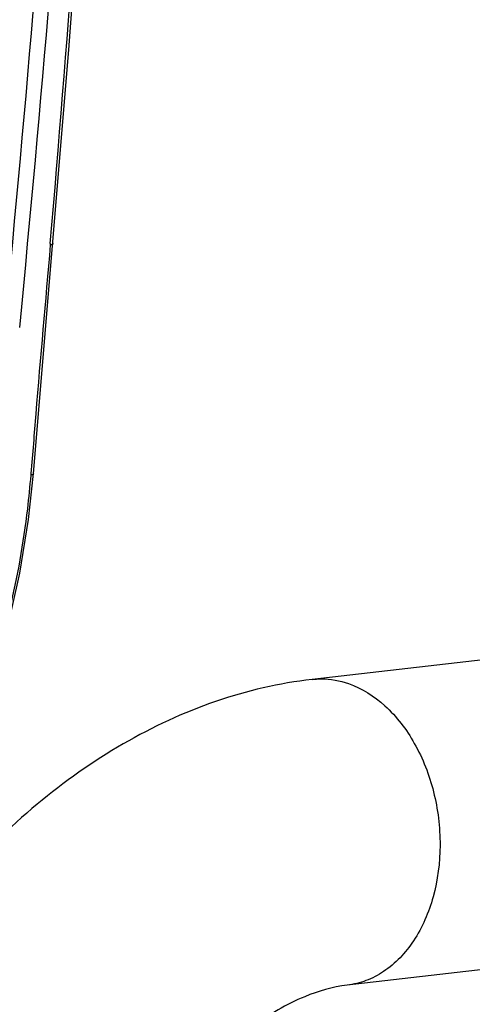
# Model space of a CAD drawing. Header units: millimetres. Extents: x 2 to 1215, y -1359 to 685.
# Tile 3 of 25: x 68 to 106, y -1226 to -1143. Entities that reach past the tile are written whole.
import ezdxf

# ---------------------------------------------------------------- set-up
doc = ezdxf.new("R2010")
doc.units = ezdxf.units.MM
doc.header["$LTSCALE"] = 30.734
doc.layers.get('0').update_dxf_attribs({"linetype": 'CONTINUOUS'})

msp = doc.modelspace()

# ---------------------------------------------------------------- linework, layer by layer
at = {"color": 7, "linetype": 'CONTINUOUS'}
for p, q in [((69.085, -1181.459), (72.078, -1145.658)), ((70.51, -1162.004), (70.499, -1162.137)), ((68.867, -1181.441), (68.854, -1181.595)), ((230.382, -1183.025), (92.641, -1198.845)), ((233.349, -1208.856), (95.608, -1224.675))]:
    msp.add_line(p, q, dxfattribs=at)
for points in [[(72.078, -1145.658), (73.368, -1128.195), (74.452, -1111.645)], [(67.241, -1193.032), (67.933, -1189.856), (68.67, -1185.33), (69.085, -1181.459)]]:
    msp.add_lwpolyline(points, dxfattribs=at)
for centre, radius, start, end in [((-1965.055, -986.744), 2043.096, 355.079016, 356.492678), ((-2115.828, -957.044), 2192.749, 354.45401, 355.936184), ((-2029.299, -965.364), 2107.093, 354.450804, 355.994501), ((5287.794, -1620.294), 5237.363, 174.981407, 175.138204)]:
    msp.add_arc(centre, radius, start, end, dxfattribs=at)
for points, knots in [([(70.731, -1162.022), (70.729, -1162.053), (70.637, -1162.113), (70.556, -1162.127), (70.499, -1162.137)], [0, 0, 0, 0, 0.353177, 1, 1, 1, 1]), ([(68.854, -1181.595), (68.775, -1182.543), (68.39, -1186.372), (67.724, -1190.175), (67.045, -1192.991)], [0, 0, 0, 0, 0.247236, 1, 1, 1, 1]), ([(69.085, -1181.459), (69.082, -1181.493), (68.999, -1181.564), (68.912, -1181.583), (68.854, -1181.595)], [0, 0, 0, 0, 0.361954, 1, 1, 1, 1]), ([(92.641, -1198.845), (89.869, -1199.163), (84.312, -1200.463), (76.455, -1204.117), (69.158, -1209.278), (64.828, -1213.516), (62.788, -1215.812)], [0, 0, 0, 0, 0.238772, 0.483786, 0.737185, 1, 1, 1, 1]), ([(92.641, -1198.845), (92.896, -1198.815), (93.934, -1198.756), (94.982, -1198.946), (95.721, -1199.204)], [0, 0, 0, 0, 0.246884, 1, 1, 1, 1]), ([(95.721, -1199.204), (96.851, -1199.598), (99.061, -1201.014), (101.515, -1204.259), (103.098, -1208.34), (103.641, -1212.805), (103.087, -1217.159), (101.486, -1220.923), (99.298, -1223.273), (97.233, -1224.348), (96.148, -1224.613), (95.608, -1224.675)], [0, 0, 0, 0, 0.112291, 0.238569, 0.376217, 0.518286, 0.656389, 0.783434, 0.896459, 0.948959, 1, 1, 1, 1]), ([(95.608, -1224.675), (94.374, -1224.816), (91.54, -1225.657), (87.233, -1228.193), (82.706, -1232.271), (78.422, -1237.722), (74.747, -1244.234), (71.949, -1251.42), (70.204, -1258.852), (69.779, -1263.872), (69.779, -1266.314)], [0, 0, 0, 0, 0.071262, 0.16711, 0.284737, 0.418785, 0.563295, 0.712298, 0.859846, 1, 1, 1, 1])]:
    msp.add_open_spline(points, degree=3, knots=knots, dxfattribs=at)
msp.add_open_spline([(69.289, -1176.412), (69.146, -1178.089), (69.005, -1179.765), (68.864, -1181.442)], degree=3, dxfattribs=at)

doc.saveas('drawing.dxf')
